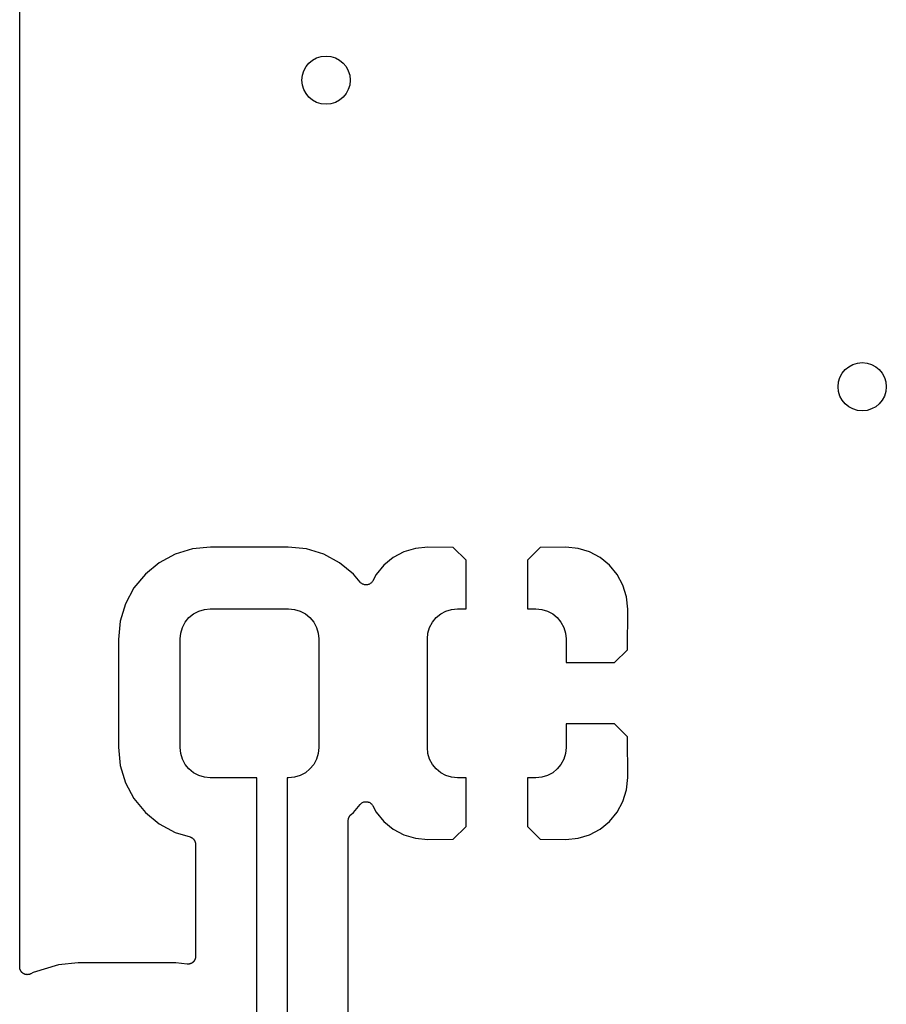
# Model space of a CAD drawing. Extents: x 1 to 139, y -76 to -1.
# Tile 6 of 51: x 0.64 to 7.82, y -57.19 to -49.03. Entities that reach past the tile are written whole.
import ezdxf

# ---------------------------------------------------------------- set-up
doc = ezdxf.new("R2010")
doc.units = 0
doc.header["$MEASUREMENT"] = 0
doc.layers.add('BLACK', color=7, linetype='CONTINUOUS')

msp = doc.modelspace()

# ---------------------------------------------------------------- linework, layer by layer
at = {"layer": 'BLACK', "linetype": 'CONTINUOUS'}
for p, q in [((0.635, -56.8778), (0.635, -6.16231)), ((2.06664, -53.4142), (1.92398, -53.4574)), ((2.21812, -53.3992), (2.06664, -53.4142)), ((2.86188, -53.3992), (2.21812, -53.3992)), ((3.01336, -53.4142), (2.86188, -53.3992)), ((3.15602, -53.4574), (3.01336, -53.4142)), ((3.91542, -53.4093), (3.81966, -53.4384)), ((4.01775, -53.3993), (3.91542, -53.4093)), ((4.23002, -53.4017), (4.01775, -53.3993)), ((4.336, -53.5077), (4.23002, -53.4017)), ((4.94998, -53.4017), (4.844, -53.5077)), ((5.16225, -53.3993), (4.94998, -53.4017)), ((5.26458, -53.4093), (5.16225, -53.3993)), ((5.36035, -53.4384), (5.26458, -53.4093)), ((1.92398, -53.4574), (1.79251, -53.5277)), ((3.28749, -53.5277), (3.15602, -53.4574)), ((3.7314, -53.4856), (3.65405, -53.5491)), ((3.81966, -53.4384), (3.7314, -53.4856)), ((4.336, -53.91), (4.336, -53.5077)), ((4.844, -53.5077), (4.844, -53.91)), ((5.4486, -53.4856), (5.36035, -53.4384)), ((5.52595, -53.5491), (5.4486, -53.4856)), ((1.79251, -53.5277), (1.67727, -53.6223)), ((3.40273, -53.6223), (3.28749, -53.5277)), ((3.65405, -53.5491), (3.59057, -53.6264)), ((5.58943, -53.6264), (5.52595, -53.5491)), ((1.67727, -53.6223), (1.5827, -53.7375)), ((3.45753, -53.6891), (3.40273, -53.6223)), ((3.59057, -53.6264), (3.56262, -53.6787)), ((5.6366, -53.7147), (5.58943, -53.6264)), ((1.5827, -53.7375), (1.51243, -53.869)), ((3.46184, -53.6934), (3.45753, -53.6891)), ((3.46603, -53.6976), (3.46184, -53.6934)), ((3.46617, -53.6977), (3.46603, -53.6976)), ((3.46629, -53.6978), (3.46617, -53.6977)), ((3.47141, -53.7013), (3.46629, -53.6978)), ((3.47629, -53.7046), (3.47141, -53.7013)), ((3.47644, -53.7046), (3.47629, -53.7046)), ((3.47658, -53.7047), (3.47644, -53.7046)), ((3.48214, -53.707), (3.47658, -53.7047)), ((3.4877, -53.7094), (3.48214, -53.707)), ((3.48787, -53.7094), (3.4877, -53.7094)), ((3.48802, -53.7095), (3.48787, -53.7094)), ((3.49377, -53.7106), (3.48802, -53.7095)), ((3.49984, -53.7119), (3.49377, -53.7106)), ((3.50001, -53.7119), (3.49984, -53.7119)), ((3.50017, -53.7119), (3.50001, -53.7119)), ((3.50617, -53.712), (3.50017, -53.7119)), ((3.51223, -53.712), (3.50617, -53.712)), ((3.51239, -53.712), (3.51223, -53.712)), ((3.51256, -53.712), (3.51239, -53.712)), ((3.51842, -53.7109), (3.51256, -53.712)), ((3.52441, -53.7097), (3.51842, -53.7109)), ((3.52457, -53.7097), (3.52441, -53.7097)), ((3.52473, -53.7096), (3.52457, -53.7097)), ((3.53019, -53.7074), (3.52473, -53.7096)), ((3.53591, -53.7051), (3.53019, -53.7074)), ((3.53605, -53.705), (3.53591, -53.7051)), ((3.5362, -53.705), (3.53605, -53.705)), ((3.54126, -53.7016), (3.5362, -53.705)), ((3.54629, -53.6983), (3.54126, -53.7016)), ((3.54641, -53.6982), (3.54629, -53.6983)), ((3.54655, -53.6981), (3.54641, -53.6982)), ((3.55088, -53.6939), (3.54655, -53.6981)), ((3.55517, -53.6897), (3.55088, -53.6939)), ((3.55526, -53.6896), (3.55517, -53.6897)), ((3.55538, -53.6894), (3.55526, -53.6896)), ((3.55881, -53.6844), (3.55538, -53.6894)), ((3.56219, -53.6795), (3.55881, -53.6844)), ((3.56234, -53.6792), (3.56219, -53.6795)), ((3.56235, -53.6792), (3.56234, -53.6792)), ((3.56236, -53.6792), (3.56235, -53.6792)), ((3.56262, -53.6787), (3.56236, -53.6792)), ((5.66565, -53.8104), (5.6366, -53.7147)), ((5.67574, -53.9129), (5.66565, -53.8104)), ((1.51243, -53.869), (1.46915, -54.0116)), ((2.11933, -53.929), (2.16623, -53.9148)), ((2.16623, -53.9148), (2.215, -53.91)), ((2.215, -53.91), (2.865, -53.91)), ((2.865, -53.91), (2.91377, -53.9148)), ((2.91377, -53.9148), (2.96067, -53.929)), ((4.16933, -53.929), (4.21623, -53.9148)), ((4.21623, -53.9148), (4.265, -53.91)), ((4.265, -53.91), (4.336, -53.91)), ((4.844, -53.91), (4.915, -53.91)), ((4.915, -53.91), (4.96377, -53.9148)), ((4.96377, -53.9148), (5.01067, -53.929)), ((5.6732, -54.2501), (5.67574, -53.9129)), ((2.00713, -54.0211), (2.03822, -53.9832)), ((2.03822, -53.9832), (2.07611, -53.9521)), ((2.07611, -53.9521), (2.11933, -53.929)), ((2.96067, -53.929), (3.00389, -53.9521)), ((3.00389, -53.9521), (3.04178, -53.9832)), ((3.04178, -53.9832), (3.07287, -54.0211)), ((4.05713, -54.0211), (4.08822, -53.9832)), ((4.08822, -53.9832), (4.12611, -53.9521)), ((4.12611, -53.9521), (4.16933, -53.929)), ((5.01067, -53.929), (5.05389, -53.9521)), ((5.05389, -53.9521), (5.09178, -53.9832)), ((5.09178, -53.9832), (5.12287, -54.0211)), ((1.46915, -54.0116), (1.45423, -54.1631)), ((1.9698, -54.1112), (1.98403, -54.0643)), ((1.98403, -54.0643), (2.00713, -54.0211)), ((3.07287, -54.0211), (3.09597, -54.0643)), ((3.09597, -54.0643), (3.1102, -54.1112)), ((4.0198, -54.1112), (4.03403, -54.0643)), ((4.03403, -54.0643), (4.05713, -54.0211)), ((5.12287, -54.0211), (5.14597, -54.0643)), ((5.14597, -54.0643), (5.1602, -54.1112)), ((1.45423, -54.1631), (1.45423, -55.0569)), ((1.965, -54.16), (1.9698, -54.1112)), ((1.965, -55.06), (1.965, -54.16)), ((3.1102, -54.1112), (3.115, -54.16)), ((3.115, -54.16), (3.115, -55.06)), ((4.015, -54.16), (4.0198, -54.1112)), ((4.015, -55.06), (4.015, -54.16)), ((5.1602, -54.1112), (5.165, -54.16)), ((5.165, -54.16), (5.165, -54.356)), ((5.56732, -54.356), (5.6732, -54.2501)), ((5.165, -54.356), (5.56732, -54.356)), ((5.165, -54.864), (5.165, -55.06)), ((5.56732, -54.864), (5.165, -54.864)), ((5.6732, -54.9699), (5.56732, -54.864)), ((5.67574, -55.3071), (5.6732, -54.9699)), ((1.45423, -55.0569), (1.46915, -55.2084)), ((1.9698, -55.1088), (1.965, -55.06)), ((3.115, -55.06), (3.1102, -55.1088)), ((4.0198, -55.1088), (4.015, -55.06)), ((5.165, -55.06), (5.1602, -55.1088)), ((1.98403, -55.1557), (1.9698, -55.1088)), ((3.1102, -55.1088), (3.09597, -55.1557)), ((4.03403, -55.1557), (4.0198, -55.1088)), ((5.1602, -55.1088), (5.14597, -55.1557)), ((1.46915, -55.2084), (1.51243, -55.351)), ((2.00713, -55.1989), (1.98403, -55.1557)), ((2.03822, -55.2368), (2.00713, -55.1989)), ((3.07287, -55.1989), (3.04178, -55.2368)), ((3.09597, -55.1557), (3.07287, -55.1989)), ((4.05713, -55.1989), (4.03403, -55.1557)), ((4.08822, -55.2368), (4.05713, -55.1989)), ((5.12287, -55.1989), (5.09178, -55.2368)), ((5.14597, -55.1557), (5.12287, -55.1989)), ((2.07611, -55.2679), (2.03822, -55.2368)), ((2.11933, -55.291), (2.07611, -55.2679)), ((2.16623, -55.3052), (2.11933, -55.291)), ((2.215, -55.31), (2.16623, -55.3052)), ((2.91377, -55.3052), (2.865, -55.31)), ((2.96067, -55.291), (2.91377, -55.3052)), ((3.00389, -55.2679), (2.96067, -55.291)), ((3.04178, -55.2368), (3.00389, -55.2679)), ((4.12611, -55.2679), (4.08822, -55.2368)), ((4.16933, -55.291), (4.12611, -55.2679)), ((4.21623, -55.3052), (4.16933, -55.291)), ((4.265, -55.31), (4.21623, -55.3052)), ((4.96377, -55.3052), (4.915, -55.31)), ((5.01067, -55.291), (4.96377, -55.3052)), ((5.05389, -55.2679), (5.01067, -55.291)), ((5.09178, -55.2368), (5.05389, -55.2679)), ((5.66565, -55.4096), (5.67574, -55.3071)), ((1.51243, -55.351), (1.5827, -55.4825)), ((2.6013, -55.31), (2.215, -55.31)), ((2.6013, -57.827), (2.6013, -55.31)), ((2.865, -55.31), (2.8513, -55.31)), ((2.8513, -55.31), (2.8513, -57.9459)), ((4.336, -55.31), (4.265, -55.31)), ((4.336, -55.7123), (4.336, -55.31)), ((4.915, -55.31), (4.844, -55.31)), ((4.844, -55.31), (4.844, -55.7123)), ((5.6366, -55.5053), (5.66565, -55.4096)), ((1.5827, -55.4825), (1.67727, -55.5977)), ((3.40272, -55.5977), (3.45753, -55.5309)), ((3.45753, -55.5309), (3.45788, -55.5305)), ((3.45788, -55.5305), (3.45788, -55.5305)), ((3.45788, -55.5305), (3.45789, -55.5305)), ((3.45789, -55.5305), (3.45809, -55.5303)), ((3.45809, -55.5303), (3.46238, -55.5261)), ((3.46238, -55.5261), (3.46672, -55.5218)), ((3.46672, -55.5218), (3.46686, -55.5217)), ((3.46686, -55.5217), (3.46698, -55.5216)), ((3.46698, -55.5216), (3.47197, -55.5184)), ((3.47197, -55.5184), (3.47707, -55.515)), ((3.47707, -55.515), (3.47722, -55.515)), ((3.47722, -55.515), (3.47737, -55.5149)), ((3.47737, -55.5149), (3.48301, -55.5126)), ((3.48301, -55.5126), (3.48855, -55.5104)), ((3.48855, -55.5104), (3.48872, -55.5103)), ((3.48872, -55.5103), (3.48887, -55.5103)), ((3.48887, -55.5103), (3.49484, -55.5091)), ((3.49484, -55.5091), (3.50072, -55.508)), ((3.50072, -55.508), (3.50089, -55.508)), ((3.50089, -55.508), (3.50105, -55.508)), ((3.50105, -55.508), (3.50707, -55.508)), ((3.50707, -55.508), (3.51311, -55.5081)), ((3.51311, -55.5081), (3.51328, -55.5081)), ((3.51328, -55.5081), (3.51344, -55.5081)), ((3.51344, -55.5081), (3.51938, -55.5093)), ((3.51938, -55.5093), (3.52526, -55.5105)), ((3.52526, -55.5105), (3.52541, -55.5106)), ((3.52541, -55.5106), (3.52558, -55.5106)), ((3.52558, -55.5106), (3.53116, -55.513)), ((3.53116, -55.513), (3.53669, -55.5153)), ((3.53669, -55.5153), (3.53683, -55.5154)), ((3.53683, -55.5154), (3.53699, -55.5155)), ((3.53699, -55.5155), (3.54193, -55.5188)), ((3.54193, -55.5188), (3.54698, -55.5222)), ((3.54698, -55.5222), (3.5471, -55.5223)), ((3.5471, -55.5223), (3.54724, -55.5224)), ((3.54724, -55.5224), (3.55141, -55.5267)), ((3.55141, -55.5267), (3.55573, -55.531)), ((3.55573, -55.531), (3.55583, -55.5311)), ((3.55583, -55.5311), (3.55594, -55.5312)), ((3.55594, -55.5312), (3.55921, -55.5362)), ((3.55921, -55.5362), (3.56262, -55.5413)), ((3.56262, -55.5413), (3.59057, -55.5936)), ((5.58943, -55.5936), (5.6366, -55.5053)), ((1.67727, -55.5977), (1.79251, -55.6923)), ((3.36578, -55.6359), (3.36685, -55.6334)), ((3.36685, -55.6334), (3.36876, -55.6305)), ((3.36876, -55.6305), (3.3704, -55.6275)), ((3.3704, -55.6275), (3.3722, -55.6254)), ((3.3722, -55.6254), (3.37375, -55.6231)), ((3.37375, -55.6231), (3.37617, -55.6207)), ((3.37617, -55.6207), (3.37837, -55.618)), ((3.37837, -55.618), (3.38055, -55.6163)), ((3.38055, -55.6163), (3.38252, -55.6143)), ((3.38252, -55.6143), (3.40272, -55.5977)), ((3.59057, -55.5936), (3.65405, -55.6709)), ((5.52595, -55.6709), (5.58943, -55.5936)), ((1.79251, -55.6923), (1.92398, -55.7626)), ((3.3593, -55.6634), (3.35931, -55.6625)), ((3.3593, -57.9178), (3.3593, -55.6634)), ((3.35931, -55.6625), (3.35962, -55.6597)), ((3.35962, -55.6597), (3.35963, -55.657)), ((3.35963, -55.657), (3.36031, -55.6536)), ((3.36031, -55.6536), (3.36069, -55.6502)), ((3.36069, -55.6502), (3.36153, -55.6475)), ((3.36153, -55.6475), (3.36208, -55.6448)), ((3.36208, -55.6448), (3.3634, -55.6416)), ((3.3634, -55.6416), (3.36443, -55.6384)), ((3.36443, -55.6384), (3.36578, -55.6359)), ((3.65405, -55.6709), (3.7314, -55.7344)), ((4.23002, -55.8183), (4.336, -55.7123)), ((4.844, -55.7123), (4.94998, -55.8183)), ((5.4486, -55.7344), (5.52595, -55.6709)), ((1.92398, -55.7626), (2.04823, -55.8003)), ((3.7314, -55.7344), (3.81966, -55.7816)), ((3.81966, -55.7816), (3.91542, -55.8106)), ((5.26458, -55.8106), (5.36035, -55.7816)), ((5.36035, -55.7816), (5.4486, -55.7344)), ((2.04823, -55.8003), (2.04908, -55.8005)), ((2.04908, -55.8005), (2.0517, -55.8017)), ((2.0517, -55.8017), (2.05441, -55.8025)), ((2.05441, -55.8025), (2.05737, -55.8041)), ((2.05737, -55.8041), (2.06046, -55.8054)), ((2.06046, -55.8054), (2.0628, -55.807)), ((2.0628, -55.807), (2.06531, -55.8084)), ((2.06531, -55.8084), (2.06791, -55.8105)), ((2.06791, -55.8105), (2.07068, -55.8124)), ((2.07068, -55.8124), (2.07266, -55.8145)), ((2.07266, -55.8145), (2.07486, -55.8163)), ((2.07486, -55.8163), (2.07699, -55.8189)), ((2.07699, -55.8189), (2.07934, -55.8213)), ((2.07934, -55.8213), (2.0809, -55.8237)), ((2.0809, -55.8237), (2.08269, -55.8259)), ((2.08269, -55.8259), (2.08427, -55.8289)), ((2.08427, -55.8289), (2.08611, -55.8317)), ((2.08611, -55.8317), (2.08717, -55.8343)), ((2.08717, -55.8343), (2.08851, -55.8368)), ((2.08851, -55.8368), (2.08948, -55.8401)), ((2.08948, -55.8401), (2.09074, -55.8432)), ((2.09074, -55.8432), (2.09127, -55.846)), ((2.09127, -55.846), (2.09209, -55.8487)), ((2.09209, -55.8487), (2.09242, -55.852)), ((2.09242, -55.852), (2.09305, -55.8554)), ((2.09305, -55.8554), (2.09302, -55.8582)), ((2.09302, -55.8582), (2.0933, -55.861)), ((2.0933, -55.861), (2.0933, -56.7902)), ((3.91542, -55.8106), (4.01775, -55.8207)), ((4.01775, -55.8207), (4.23002, -55.8183)), ((4.94998, -55.8183), (5.16225, -55.8207)), ((5.16225, -55.8207), (5.26458, -55.8106)), ((1.11957, -56.844), (0.9568, -56.86)), ((1.92843, -56.844), (1.11957, -56.844)), ((2.02358, -56.8534), (1.92843, -56.844)), ((2.02648, -56.8534), (2.02358, -56.8534)), ((2.02936, -56.8537), (2.02648, -56.8534)), ((2.03265, -56.8534), (2.02936, -56.8537)), ((2.03597, -56.8534), (2.03265, -56.8534)), ((2.03882, -56.8528), (2.03597, -56.8534)), ((2.0417, -56.8526), (2.03882, -56.8528)), ((2.04487, -56.8516), (2.0417, -56.8526)), ((2.04813, -56.851), (2.04487, -56.8516)), ((2.05081, -56.8499), (2.04813, -56.851)), ((2.05359, -56.8491), (2.05081, -56.8499)), ((2.05653, -56.8475), (2.05359, -56.8491)), ((2.05959, -56.8463), (2.05653, -56.8475)), ((2.062, -56.8447), (2.05959, -56.8463)), ((2.06457, -56.8433), (2.062, -56.8447)), ((2.06715, -56.8412), (2.06457, -56.8433)), ((2.06991, -56.8394), (2.06715, -56.8412)), ((2.07197, -56.8374), (2.06991, -56.8394)), ((2.07423, -56.8355), (2.07197, -56.8374)), ((2.07636, -56.833), (2.07423, -56.8355)), ((2.07871, -56.8307), (2.07636, -56.833)), ((2.08033, -56.8283), (2.07871, -56.8307)), ((2.0822, -56.8261), (2.08033, -56.8283)), ((2.08379, -56.8231), (2.0822, -56.8261)), ((2.08564, -56.8204), (2.08379, -56.8231)), ((2.08677, -56.8177), (2.08564, -56.8204)), ((2.08817, -56.8152), (2.08677, -56.8177)), ((2.08917, -56.812), (2.08817, -56.8152)), ((2.09045, -56.809), (2.08917, -56.812)), ((2.09104, -56.8061), (2.09045, -56.809)), ((2.09191, -56.8034), (2.09104, -56.8061)), ((2.09228, -56.8001), (2.09191, -56.8034)), ((2.09295, -56.7968), (2.09228, -56.8001)), ((2.09297, -56.794), (2.09295, -56.7968)), ((2.09329, -56.7911), (2.09297, -56.794)), ((2.0933, -56.7902), (2.09329, -56.7911)), ((0.63529, -56.8807), (0.635, -56.8778)), ((0.63527, -56.8837), (0.63529, -56.8807)), ((0.63589, -56.8869), (0.63527, -56.8837)), ((0.63621, -56.8901), (0.63589, -56.8869)), ((0.63706, -56.893), (0.63621, -56.8901)), ((0.63762, -56.8959), (0.63706, -56.893)), ((0.63885, -56.8989), (0.63762, -56.8959)), ((0.63979, -56.902), (0.63885, -56.8989)), ((0.64118, -56.9046), (0.63979, -56.902)), ((0.64229, -56.9074), (0.64118, -56.9046)), ((0.64408, -56.9101), (0.64229, -56.9074)), ((0.64561, -56.913), (0.64408, -56.9101)), ((0.64747, -56.9152), (0.64561, -56.913)), ((0.6491, -56.9177), (0.64747, -56.9152)), ((0.65139, -56.92), (0.6491, -56.9177)), ((0.65344, -56.9226), (0.65139, -56.92)), ((0.65572, -56.9244), (0.65344, -56.9226)), ((0.65779, -56.9265), (0.65572, -56.9244)), ((0.66048, -56.9284), (0.65779, -56.9265)), ((0.66299, -56.9305), (0.66048, -56.9284)), ((0.66559, -56.9319), (0.66299, -56.9305)), ((0.66803, -56.9335), (0.66559, -56.9319)), ((0.67103, -56.9348), (0.66803, -56.9335)), ((0.67389, -56.9363), (0.67103, -56.9348)), ((0.67671, -56.9372), (0.67389, -56.9363)), ((0.67943, -56.9384), (0.67671, -56.9372)), ((0.68263, -56.9391), (0.67943, -56.9384)), ((0.68573, -56.94), (0.68263, -56.9391)), ((0.68866, -56.9403), (0.68573, -56.94)), ((0.69156, -56.9409), (0.68866, -56.9403)), ((0.70715, -56.9405), (0.70395, -56.9411)), ((0.7104, -56.9402), (0.70715, -56.9405)), ((0.71324, -56.9394), (0.7104, -56.9402)), ((0.71614, -56.9388), (0.71324, -56.9394)), ((0.71916, -56.9376), (0.71614, -56.9388)), ((0.72229, -56.9367), (0.71916, -56.9376)), ((0.7249, -56.9353), (0.72229, -56.9367)), ((0.72765, -56.9342), (0.7249, -56.9353)), ((0.72843, -56.9338), (0.72765, -56.9342)), ((0.74794, -56.9234), (0.72843, -56.9338)), ((0.9568, -56.86), (0.74794, -56.9234)), ((0.69482, -56.941), (0.69156, -56.9409)), ((0.69806, -56.9413), (0.69482, -56.941)), ((0.701, -56.941), (0.69806, -56.9413)), ((0.70395, -56.9411), (0.701, -56.941))]:
    msp.add_line(p, q, dxfattribs=at)
at = {"layer": 'BLACK'}
for centre in [(3.175, -49.53), (7.62, -52.07)]:
    msp.add_circle(centre, 0.2, dxfattribs=at)

doc.saveas('drawing.dxf')
